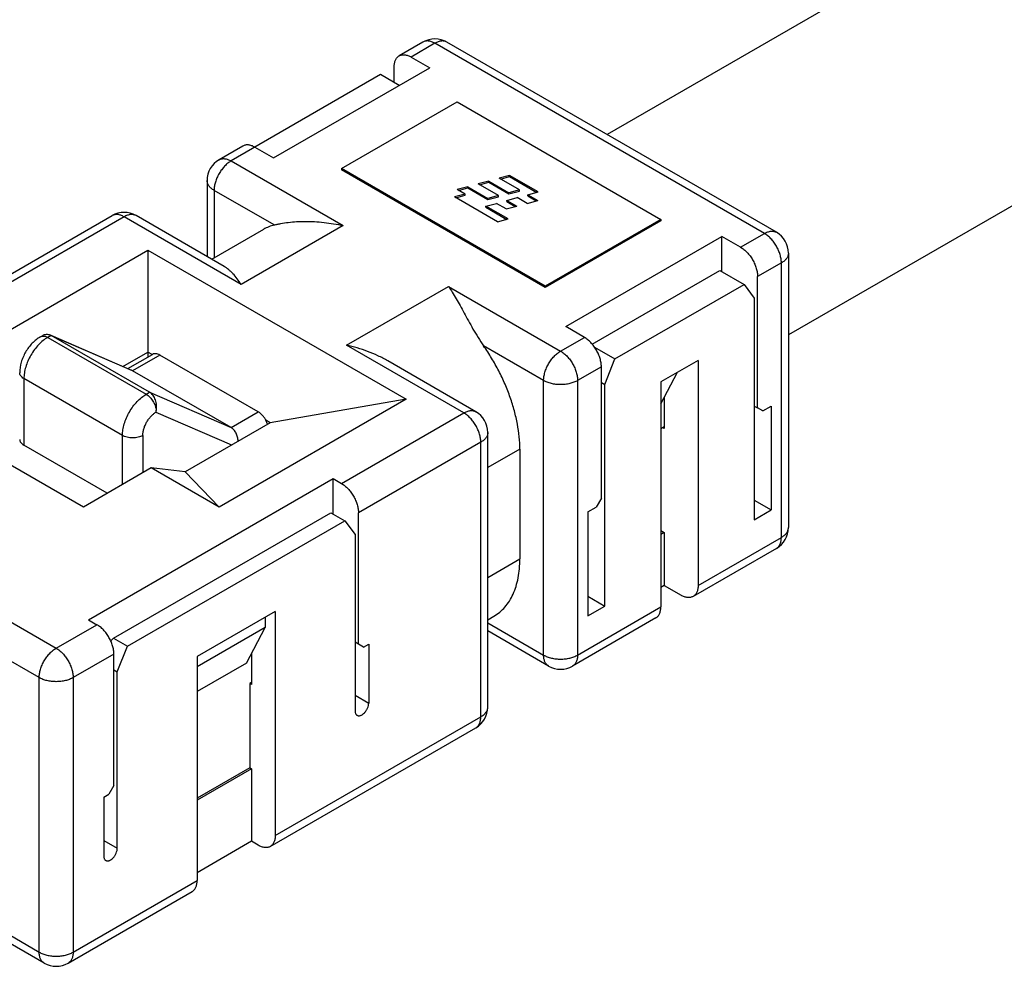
# Model space of a CAD drawing. Header units: inches. Extents: x 0 to 34, y 0 to 22.
# Tile 4 of 27: x 1.7 to 2.1, y 16 to 16.4. Entities that reach past the tile are written whole.
import ezdxf

# ---------------------------------------------------------------- set-up
doc = ezdxf.new("R2010")
doc.units = ezdxf.units.IN
doc.header["$LTSCALE"] = 1.87
doc.header["$MEASUREMENT"] = 0
doc.layers.get('0').update_dxf_attribs({"linetype": 'CONTINUOUS'})

msp = doc.modelspace()

# ---------------------------------------------------------------- linework, layer by layer
at = {"color": 7, "linetype": 'CONTINUOUS'}
for p, q in [((6.7252874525, 19.1178596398), (1.9492970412, 16.360283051)), ((6.7794236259, 19.0240983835), (2.0236163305, 16.2781751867)), ((1.8738339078, 16.3981710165), (1.8640903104, 16.3925452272)), ((1.8787553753, 16.3976834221), (1.8690117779, 16.3920576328)), ((2.0137737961, 16.3197261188), (1.8787553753, 16.3976834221)), ((2.0186952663, 16.320213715), (1.8836768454, 16.3981710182)), ((1.8690117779, 16.3920576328), (1.8766674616, 16.3876373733)), ((1.8126381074, 16.3506679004), (1.8766674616, 16.3876373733)), ((1.8620520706, 16.381610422), (1.8620520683, 16.3880398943)), ((1.8564842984, 16.3848251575), (1.7952388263, 16.3494623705)), ((1.8641405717, 16.3804045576), (1.8564842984, 16.3848251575)), ((1.8404769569, 16.3463279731), (1.8878030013, 16.3736532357)), ((1.8878030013, 16.3736532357), (1.9713195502, 16.3254322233)), ((1.8000609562, 16.3555757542), (1.7903173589, 16.3499499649)), ((1.8049824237, 16.3550881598), (1.8126381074, 16.3506679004)), ((1.7952388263, 16.3494623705), (1.8411729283, 16.3229408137)), ((1.8404769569, 16.3463279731), (1.840476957, 16.3458458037)), ((1.9239935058, 16.2981069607), (1.8404769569, 16.3463279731)), ((1.923993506, 16.2976247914), (1.840476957, 16.3458458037)), ((1.7853963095, 16.3414262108), (1.7853963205, 16.3102533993)), ((1.9007820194, 16.341196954), (1.8964817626, 16.34003916)), ((1.9007820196, 16.3407147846), (1.9007820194, 16.341196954)), ((1.9007820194, 16.341196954), (1.909091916, 16.3363989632)), ((1.909382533, 16.3435125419), (1.9050822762, 16.3423547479)), ((1.9133921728, 16.3375567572), (1.9050822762, 16.3423547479)), ((1.9056517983, 16.3420259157), (1.9093825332, 16.3430303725)), ((1.9093825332, 16.3430303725), (1.909382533, 16.3435125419)), ((1.9211166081, 16.3367374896), (1.909382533, 16.3435125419)), ((1.9093825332, 16.3430303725), (1.9205470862, 16.3365841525)), ((1.7882791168, 16.3374077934), (1.7882791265, 16.30971249)), ((1.8128751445, 16.3232064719), (1.7882791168, 16.3374077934)), ((1.8921815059, 16.3388813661), (1.8878812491, 16.3377235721)), ((1.8910937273, 16.3358687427), (1.8878812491, 16.3377235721)), ((1.8884507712, 16.3373947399), (1.892181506, 16.3383991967)), ((1.892181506, 16.3383991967), (1.8921815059, 16.3388813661)), ((1.8921815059, 16.3388813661), (1.9004914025, 16.3340833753)), ((1.892181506, 16.3383991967), (1.9004914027, 16.333601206)), ((1.9047916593, 16.3352411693), (1.8964817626, 16.34003916)), ((1.8970512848, 16.3397103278), (1.9007820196, 16.3407147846)), ((1.9007820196, 16.3407147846), (1.9090919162, 16.3359167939)), ((1.9133921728, 16.3375567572), (1.909091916, 16.3363989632)), ((1.9090919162, 16.3359167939), (1.913392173, 16.3370745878)), ((1.913392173, 16.3370745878), (1.9133921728, 16.3375567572)), ((1.8910937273, 16.3358687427), (1.8867934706, 16.3347109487)), ((1.9044572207, 16.3245122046), (1.8867934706, 16.3347109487)), ((1.8873629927, 16.3343821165), (1.8910937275, 16.3353865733)), ((1.8910937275, 16.3353865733), (1.8910937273, 16.3358687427)), ((1.9047916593, 16.3352411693), (1.9004914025, 16.3340833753)), ((1.9004914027, 16.333601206), (1.9004914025, 16.3340833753)), ((1.9004914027, 16.333601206), (1.9047916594, 16.3347589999)), ((1.9047916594, 16.3347589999), (1.9047916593, 16.3352411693)), ((1.9082158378, 16.3332641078), (1.9125160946, 16.3344219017)), ((1.9082158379, 16.3327819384), (1.9082158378, 16.3332641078)), ((1.9082158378, 16.3332641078), (1.9122663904, 16.3309253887)), ((1.9090919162, 16.3359167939), (1.909091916, 16.3363989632)), ((1.9165666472, 16.3320831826), (1.9125160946, 16.3344219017)), ((1.9165666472, 16.3320831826), (1.920866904, 16.3332409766)), ((1.9168163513, 16.3355796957), (1.9211166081, 16.3367374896)), ((1.9168163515, 16.3350975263), (1.9168163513, 16.3355796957)), ((1.9168163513, 16.3355796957), (1.920866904, 16.3332409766)), ((1.9168163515, 16.3350975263), (1.920297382, 16.3330876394)), ((1.8996421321, 16.3309422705), (1.9039561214, 16.3320829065)), ((1.8996421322, 16.3304601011), (1.8996421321, 16.3309422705)), ((1.9087683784, 16.3256729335), (1.8996421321, 16.3309422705)), ((1.8996421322, 16.3304601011), (1.9081988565, 16.3255195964)), ((1.9079661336, 16.3297675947), (1.9039561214, 16.3320829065)), ((1.9079661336, 16.3297675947), (1.9122663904, 16.3309253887)), ((1.9082158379, 16.3327819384), (1.9116968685, 16.3307720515)), ((1.6963612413, 16.2981123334), (1.7464711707, 16.3270449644)), ((1.7513926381, 16.32655737), (1.7012827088, 16.297624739)), ((1.7994146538, 16.2988302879), (1.7513926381, 16.32655737)), ((1.7923609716, 16.3062321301), (1.7563141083, 16.3270449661)), ((1.9044572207, 16.3245122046), (1.9087683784, 16.3256729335)), ((1.9713195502, 16.3254322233), (1.9239935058, 16.2981069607)), ((1.9713195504, 16.324950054), (1.923993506, 16.2976247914)), ((1.9713195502, 16.3254322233), (1.9713195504, 16.324950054)), ((1.7873061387, 16.3091507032), (1.808621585, 16.3214578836)), ((1.8411729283, 16.3229408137), (1.7994146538, 16.2988302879)), ((1.9323451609, 16.281551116), (1.9963745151, 16.3185205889)), ((2.0040301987, 16.3141003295), (1.9963745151, 16.3185205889)), ((1.9963745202, 16.3040549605), (1.9963745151, 16.3185205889)), ((2.0040301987, 16.3141003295), (2.0137737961, 16.3197261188)), ((1.684579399, 16.2686921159), (1.7611362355, 16.3128947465)), ((1.7611362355, 16.3128947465), (1.7611362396, 16.2690829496)), ((1.7611362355, 16.3128947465), (1.8669238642, 16.2518147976)), ((2.0236163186, 16.3116899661), (2.0236163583, 16.1991837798)), ((2.0207335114, 16.307671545), (2.010989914, 16.3020457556)), ((2.0207335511, 16.1951653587), (2.0207335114, 16.307671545)), ((1.9432192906, 16.2743497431), (1.9955209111, 16.3045478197)), ((1.9955209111, 16.3045478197), (2.0054221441, 16.2988310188)), ((2.010989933, 16.2482035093), (2.010989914, 16.3020457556)), ((1.8425648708, 16.2739160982), (1.8843231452, 16.298026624)), ((1.8843231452, 16.298026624), (1.9302572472, 16.2715050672)), ((1.9239935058, 16.2981069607), (1.923993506, 16.2976247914)), ((1.9525283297, 16.2682910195), (2.0054221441, 16.2988310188)), ((2.0054221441, 16.2988310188), (2.0095979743, 16.2932059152)), ((2.0095979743, 16.2932059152), (2.0095980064, 16.2023973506)), ((1.9400008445, 16.2771308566), (1.9323451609, 16.281551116)), ((1.7171210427, 16.2774211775), (1.7180533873, 16.2779594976)), ((1.7171210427, 16.2774211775), (1.7178534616, 16.2776725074)), ((1.7178534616, 16.2776725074), (1.7182631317, 16.2776972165)), ((1.7214658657, 16.277932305), (1.7200739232, 16.2771286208)), ((1.7200739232, 16.2771286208), (1.7604402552, 16.2538217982)), ((1.7210675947, 16.2781330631), (1.7214658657, 16.277932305)), ((1.7618321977, 16.2546254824), (1.7214658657, 16.277932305)), ((1.7548724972, 16.2634688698), (1.7214658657, 16.277932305)), ((1.7214761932, 16.2779561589), (1.7544742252, 16.2636696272)), ((1.9302572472, 16.2715050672), (1.9400008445, 16.2771308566)), ((1.8905868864, 16.2461890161), (1.8425648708, 16.2739160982)), ((1.9232975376, 16.2594504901), (1.8987015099, 16.2736518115)), ((1.9441685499, 16.2731178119), (1.9525283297, 16.2682910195)), ((1.750923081, 16.2652070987), (1.7611362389, 16.2711040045)), ((1.7529234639, 16.2643410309), (1.7630551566, 16.2701909)), ((1.766008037, 16.2698983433), (1.7548724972, 16.2634688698)), ((1.7628955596, 16.2700882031), (1.7611362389, 16.2711040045)), ((1.806374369, 16.2465915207), (1.766008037, 16.2698983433)), ((1.8955083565, 16.2466766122), (1.8594614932, 16.2674894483)), ((1.9469605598, 16.2650762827), (1.9372169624, 16.2594504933)), ((1.9469605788, 16.2112340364), (1.9469605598, 16.2650762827)), ((1.9483525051, 16.2578438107), (1.9525283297, 16.2682910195)), ((1.9866309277, 16.2677200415), (1.9713195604, 16.2588795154)), ((1.9866309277, 16.2677200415), (1.9866309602, 16.1754750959)), ((1.7103303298, 16.2602522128), (1.7103303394, 16.2329292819)), ((1.7506966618, 16.2369453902), (1.7103303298, 16.2602522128)), ((1.7548724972, 16.2634688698), (1.7544742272, 16.2636696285)), ((1.7952388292, 16.2401620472), (1.7548724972, 16.2634688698)), ((1.9713195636, 16.2498542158), (1.9781495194, 16.2628230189)), ((1.9232975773, 16.1469443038), (1.9232975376, 16.2594504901)), ((1.9372169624, 16.2594504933), (1.9372170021, 16.146944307)), ((1.9469605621, 16.2586474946), (1.9483525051, 16.2578438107)), ((1.9483525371, 16.1670352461), (1.9483525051, 16.2578438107)), ((1.9713195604, 16.2588795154), (1.9713195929, 16.1666345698)), ((1.7604402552, 16.2538217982), (1.7618321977, 16.2546254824)), ((1.7618321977, 16.2546254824), (1.7952388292, 16.2401620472)), ((1.9727115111, 16.2524972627), (1.9727115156, 16.2397650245)), ((1.8669238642, 16.2518147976), (1.7903670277, 16.2076121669)), ((1.8669238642, 16.2518147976), (1.8112461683, 16.2421713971)), ((2.0095979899, 16.2490071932), (2.010989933, 16.2482035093)), ((2.0130778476, 16.2469981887), (2.010989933, 16.2482035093)), ((2.0130778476, 16.2469981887), (2.0165577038, 16.2490073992)), ((2.0165577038, 16.2490073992), (2.0165577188, 16.2064157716)), ((1.7644421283, 16.246485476), (1.7954595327, 16.2330564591)), ((1.7952388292, 16.2401620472), (1.806374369, 16.2465915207)), ((1.840476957, 16.2172563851), (1.8905868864, 16.2461890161)), ((1.8112461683, 16.2421713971), (1.7764476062, 16.2220792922)), ((1.8112461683, 16.2421713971), (1.8094868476, 16.2431871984)), ((1.8101806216, 16.2415553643), (1.8094868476, 16.2431871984)), ((1.9713195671, 16.2397650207), (1.9727115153, 16.2405687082)), ((1.9727115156, 16.2397650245), (1.9720155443, 16.2401668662)), ((1.7346893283, 16.2076121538), (1.684579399, 16.2365447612)), ((1.7506966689, 16.2168545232), (1.7506966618, 16.2369453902)), ((1.7590483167, 16.2369453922), (1.7590483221, 16.2216766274)), ((1.9004294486, 16.1256466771), (1.9004294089, 16.2381528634)), ((1.7444338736, 16.2132384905), (1.7103303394, 16.2329292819)), ((1.8975466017, 16.2341344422), (1.8474366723, 16.2052018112)), ((1.8975466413, 16.1216282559), (1.8975466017, 16.2341344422)), ((1.9135539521, 16.2313244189), (1.900429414, 16.2237465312)), ((1.9135539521, 16.2313244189), (1.913553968, 16.1863219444)), ((1.762528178, 16.2236858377), (1.7346893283, 16.2076121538)), ((1.7903670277, 16.2076121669), (1.762528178, 16.2236858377)), ((1.7764476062, 16.2220792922), (1.762528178, 16.2236858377)), ((1.7903670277, 16.2076121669), (1.7764476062, 16.2220792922)), ((1.7367772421, 16.161400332), (1.8369971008, 16.2192655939)), ((1.8369971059, 16.2047999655), (1.8369971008, 16.2192655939)), ((1.8369971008, 16.2192655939), (1.840476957, 16.2172563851)), ((1.9469605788, 16.2112340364), (1.9448726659, 16.2076176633)), ((2.0095980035, 16.2104341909), (2.0165577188, 16.2064157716)), ((1.7470591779, 16.1538570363), (1.8361434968, 16.2052928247)), ((1.8361434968, 16.2052928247), (1.8418689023, 16.2019870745)), ((1.8474366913, 16.1513595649), (1.8474366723, 16.2052018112)), ((1.9413928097, 16.2056084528), (1.9448726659, 16.2076176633)), ((1.9413928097, 16.2056084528), (1.9413928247, 16.1630168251)), ((2.0095980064, 16.2023973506), (2.0165577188, 16.2064157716)), ((1.7527845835, 16.1505512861), (1.8418689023, 16.2019870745)), ((1.8418689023, 16.2019870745), (1.8460447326, 16.1963619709)), ((1.8460447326, 16.1963619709), (1.8460447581, 16.1240365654)), ((1.9713195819, 16.1979770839), (1.9727115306, 16.1971733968)), ((1.9727115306, 16.1971733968), (1.9713195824, 16.1963697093)), ((1.9727115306, 16.1971733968), (1.9727115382, 16.1754757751)), ((1.9866309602, 16.1754750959), (2.0207335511, 16.1951653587)), ((2.018695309, 16.1906600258), (1.9845927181, 16.170969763)), ((1.9004294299, 16.1787440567), (1.913553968, 16.1863219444)), ((1.679011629, 16.1754647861), (1.7235537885, 16.1497469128)), ((1.9727115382, 16.1754757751), (1.9713195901, 16.1746720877)), ((1.9727115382, 16.1754757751), (1.9796712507, 16.1714573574)), ((1.9413928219, 16.1710536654), (1.9483525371, 16.1670352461)), ((1.7165940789, 16.1376923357), (1.6720519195, 16.1634102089)), ((1.8133340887, 16.1648284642), (1.7813194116, 16.1463437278)), ((1.8133340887, 16.1648284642), (1.8133341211, 16.0730053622)), ((1.9372170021, 16.146944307), (1.9713195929, 16.1666345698)), ((1.9413928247, 16.1630168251), (1.9483525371, 16.1670352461)), ((1.7235537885, 16.1497469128), (1.7402570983, 16.1593911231)), ((1.7367772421, 16.161400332), (1.7402570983, 16.1593911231)), ((1.8091582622, 16.1624174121), (1.8091582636, 16.1581886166)), ((1.900429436, 16.1614359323), (1.9029551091, 16.1628942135)), ((1.9004294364, 16.1601479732), (1.9232975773, 16.1469443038)), ((1.9692813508, 16.1621292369), (1.93517876, 16.1424389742)), ((1.8091582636, 16.1581886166), (1.781319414, 16.1421149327)), ((1.8015025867, 16.1436519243), (1.8091582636, 16.1581886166)), ((1.9253358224, 16.1424389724), (1.9004294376, 16.1568194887)), ((1.7459272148, 16.1527343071), (1.7470591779, 16.1538570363)), ((1.7470591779, 16.1538570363), (1.7527845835, 16.1505512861)), ((1.8474366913, 16.1513595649), (1.8460447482, 16.1521632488)), ((1.8495246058, 16.1501542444), (1.8474366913, 16.1513595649)), ((1.8495246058, 16.1501542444), (1.8516125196, 16.1513597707)), ((1.8516125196, 16.1513597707), (1.8516125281, 16.1272513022)), ((1.7472168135, 16.1473365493), (1.7305135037, 16.137692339)), ((1.7472168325, 16.093494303), (1.7472168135, 16.1473365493)), ((1.7486087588, 16.1401040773), (1.7527845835, 16.1505512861)), ((1.8035904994, 16.1476164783), (1.8035905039, 16.1348842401)), ((1.7813194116, 16.1463437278), (1.781319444, 16.0545206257)), ((1.8015025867, 16.1436519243), (1.7813194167, 16.1319985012)), ((1.7472168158, 16.1409077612), (1.7486087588, 16.1401040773)), ((1.7486087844, 16.0677786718), (1.7486087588, 16.1401040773)), ((1.7165941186, 16.0251861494), (1.7165940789, 16.1376923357)), ((1.7305135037, 16.137692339), (1.7305135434, 16.0251861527)), ((1.8035905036, 16.1356879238), (1.8028945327, 16.1352860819)), ((1.8035905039, 16.1348842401), (1.8028945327, 16.1352860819)), ((1.8028945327, 16.1352860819), (1.8028945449, 16.1007306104)), ((1.8460447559, 16.1304660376), (1.8516125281, 16.1272513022)), ((1.8133341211, 16.0730053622), (1.8975466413, 16.1216282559)), ((1.811295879, 16.0685000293), (1.8955083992, 16.117122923)), ((1.8028945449, 16.1007306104), (1.7813194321, 16.0882735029)), ((1.8035905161, 16.1003287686), (1.7813194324, 16.0874698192)), ((1.8028945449, 16.1007306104), (1.8035905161, 16.1003287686)), ((1.8035905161, 16.1003287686), (1.8035905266, 16.0705949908)), ((1.7472168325, 16.093494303), (1.7451289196, 16.0898779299)), ((1.7430410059, 16.0886724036), (1.7451289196, 16.0898779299)), ((1.7430410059, 16.0886724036), (1.7430410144, 16.0645639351)), ((1.7430410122, 16.0709934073), (1.7486087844, 16.0677786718)), ((1.8035905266, 16.0705949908), (1.7813194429, 16.0577360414)), ((1.8063744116, 16.0689876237), (1.8035905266, 16.0705949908)), ((1.7305135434, 16.0251861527), (1.781319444, 16.0545206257)), ((1.6700284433, 16.0520723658), (1.7165941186, 16.0251861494)), ((1.7186323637, 16.0206808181), (1.6671460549, 16.0504081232)), ((1.7284753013, 16.0206808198), (1.7792812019, 16.0500152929))]:
    msp.add_line(p, q, dxfattribs=at)
for centre, radius, start, end in [((1.8787553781, 16.3896472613), 0.0098425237, 59.9986189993, 120.0014012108), ((1.7952388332, 16.341426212), 0.0098425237, 120.0014282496, 180.0000066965), ((1.751392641, 16.3185211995), 0.009842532, 59.9986470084, 120.0013732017), ((2.0137737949, 16.3116899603), 0.0098425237, 3.37359e-05, 59.9985919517), ((1.7559032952, 16.2487299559), 0.00882889, 345.2726413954, 349.6813518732), ((1.8905868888, 16.2381528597), 0.0098425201, 2.1552e-05, 59.9986041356), ((2.0137738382, 16.1991837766), 0.0098425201, 300.0014160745, 1.88716e-05), ((2.0203236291, 16.1991840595), 0.0032927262, 354.5810583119, 359.9951330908), ((2.017048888, 16.1935109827), 0.0032922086, 300.00633288, 305.4320976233), ((1.9302572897, 16.1509627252), 0.0098425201, 239.9986068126, 300.0014133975), ((1.8905869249, 16.1256466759), 0.0098425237, 300.0014282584, 6.6877e-06), ((1.723553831, 16.0292045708), 0.0098425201, 239.9986068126, 300.0014133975)]:
    msp.add_arc(centre, radius, start, end, dxfattribs=at)
for points, knots in [([(1.8787553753, 16.3976834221), (1.8783233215, 16.3979328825), (1.8776600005, 16.3982486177), (1.8767503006, 16.398513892), (1.8761045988, 16.3986222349), (1.8754832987, 16.3986438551), (1.8748922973, 16.3985779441), (1.8743379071, 16.3984246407), (1.8739952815, 16.3982641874), (1.8738339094, 16.3981710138)], [0, 0, 0, 0, 0.2892769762, 0.4225428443, 0.5485039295, 0.6678996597, 0.7818726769, 0.8919549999, 1, 1, 1, 1]), ([(1.8836768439, 16.3981710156), (1.8835154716, 16.3982641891), (1.8831728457, 16.3984246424), (1.8826184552, 16.3985779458), (1.8820274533, 16.3986438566), (1.8814061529, 16.3986222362), (1.8807604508, 16.398513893), (1.8798507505, 16.3982486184), (1.8791874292, 16.3979328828), (1.8787553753, 16.3976834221)], [0, 0, 0, 0, 0.1080450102, 0.218127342, 0.3321003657, 0.4514960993, 0.577457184, 0.7107230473, 1, 1, 1, 1]), ([(1.8620520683, 16.3880398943), (1.8620520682, 16.3885387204), (1.8621103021, 16.3892709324), (1.8623354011, 16.390191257), (1.8625644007, 16.390804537), (1.8628562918, 16.3913533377), (1.8632088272, 16.3918321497), (1.8636187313, 16.3922355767), (1.8639289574, 16.3924520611), (1.8640903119, 16.3925452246)], [0, 0, 0, 0, 0.2892723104, 0.4225366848, 0.5484974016, 0.6678936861, 0.7818680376, 0.8919525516, 1, 1, 1, 1]), ([(1.8640903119, 16.3925452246), (1.864251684, 16.3926383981), (1.8645943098, 16.3927988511), (1.8651486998, 16.3929521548), (1.8657397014, 16.3930180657), (1.8663610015, 16.3929964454), (1.8670067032, 16.3928881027), (1.867916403, 16.3926228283), (1.868579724, 16.3923070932), (1.8690117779, 16.3920576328)], [0, 0, 0, 0, 0.1080449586, 0.218127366, 0.3321003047, 0.451496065, 0.5774572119, 0.7107229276, 1, 1, 1, 1]), ([(1.8049824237, 16.3550881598), (1.8045503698, 16.3553376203), (1.8038870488, 16.3556533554), (1.802977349, 16.3559186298), (1.8023316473, 16.3560269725), (1.8017103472, 16.3560485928), (1.8011193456, 16.3559826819), (1.8005649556, 16.3558293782), (1.8002223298, 16.3556689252), (1.8000609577, 16.3555757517)], [0, 0, 0, 0, 0.2892770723, 0.422542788, 0.548503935, 0.6678996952, 0.781872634, 0.8919550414, 1, 1, 1, 1]), ([(1.7952388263, 16.3494623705), (1.7947623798, 16.3491872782), (1.7938213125, 16.3485275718), (1.7925264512, 16.3473160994), (1.7913331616, 16.345884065), (1.7902863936, 16.3442851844), (1.7894251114, 16.3425792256), (1.788781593, 16.340829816), (1.7883798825, 16.33910274), (1.7882791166, 16.3379579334), (1.7882791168, 16.3374077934)], [0, 0, 0, 0, 0.11415641, 0.2373292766, 0.3669803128, 0.5000053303, 0.6330296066, 0.7626784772, 0.8858479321, 1, 1, 1, 1]), ([(1.7903173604, 16.3499499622), (1.7904787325, 16.3500431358), (1.7908213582, 16.350203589), (1.7913757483, 16.3503568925), (1.7919667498, 16.3504228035), (1.7925880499, 16.3504011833), (1.7932337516, 16.3502928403), (1.7941434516, 16.3500275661), (1.7948067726, 16.3497118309), (1.7952388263, 16.3494623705)], [0, 0, 0, 0, 0.1080450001, 0.2181273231, 0.3321003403, 0.4514960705, 0.5774571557, 0.7107230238, 1, 1, 1, 1]), ([(1.7882791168, 16.3374077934), (1.7878470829, 16.3376572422), (1.7872420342, 16.3380738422), (1.7865575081, 16.3387290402), (1.7861408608, 16.3392340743), (1.7858115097, 16.3397613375), (1.7855731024, 16.3403061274), (1.7854286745, 16.3408629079), (1.7853963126, 16.3412398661), (1.7853963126, 16.3414262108)], [0, 0, 0, 0, 0.2892672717, 0.4225308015, 0.5484913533, 0.6678883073, 0.7818641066, 0.8919503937, 1, 1, 1, 1]), ([(1.7513926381, 16.32655737), (1.7509605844, 16.3268068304), (1.7502972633, 16.3271225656), (1.7493875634, 16.3273878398), (1.7487418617, 16.3274961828), (1.7481205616, 16.327517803), (1.7475295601, 16.327451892), (1.74697517, 16.3272985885), (1.7466325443, 16.3271381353), (1.7464711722, 16.3270449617)], [0, 0, 0, 0, 0.2892769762, 0.4225428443, 0.5485039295, 0.6678996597, 0.7818726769, 0.8919549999, 1, 1, 1, 1]), ([(1.7563141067, 16.3270449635), (1.7561527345, 16.327138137), (1.7558101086, 16.3272985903), (1.755255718, 16.3274518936), (1.7546647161, 16.3275178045), (1.7540434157, 16.3274961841), (1.7533977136, 16.3273878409), (1.7524880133, 16.3271225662), (1.751824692, 16.3268068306), (1.7513926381, 16.32655737)], [0, 0, 0, 0, 0.1080450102, 0.218127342, 0.3321003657, 0.4514960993, 0.577457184, 0.7107230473, 1, 1, 1, 1]), ([(1.8128751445, 16.3232064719), (1.8121283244, 16.3230081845), (1.8106667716, 16.3225189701), (1.8092829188, 16.3218397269), (1.8086215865, 16.3214578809)], [0, 0, 0, 0, 0.5029426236, 1, 1, 1, 1]), ([(1.8128751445, 16.3232064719), (1.8133005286, 16.3233194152), (1.8141937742, 16.3235360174), (1.8161213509, 16.3239278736), (1.8187595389, 16.3243195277), (1.8221393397, 16.324609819), (1.8257354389, 16.324709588), (1.8294835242, 16.3246050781), (1.8346707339, 16.3241761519), (1.8385781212, 16.3235255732), (1.8411729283, 16.3229408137)], [0, 0, 0, 0, 0.0462681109, 0.0965938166, 0.2067452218, 0.3264223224, 0.4530039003, 0.5847316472, 0.7203786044, 1, 1, 1, 1]), ([(2.0137737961, 16.3197261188), (2.01420585, 16.3199755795), (2.0148691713, 16.3202913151), (2.0157788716, 16.3205565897), (2.0164245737, 16.3206649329), (2.0170458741, 16.3206865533), (2.017636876, 16.3206206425), (2.0181912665, 16.3204673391), (2.0185338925, 16.3203068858), (2.0186952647, 16.3202137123)], [0, 0, 0, 0, 0.2892769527, 0.422542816, 0.5485039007, 0.6678996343, 0.781872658, 0.8919549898, 1, 1, 1, 1]), ([(2.0207335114, 16.307671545), (2.0207335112, 16.308221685), (2.0206327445, 16.3093664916), (2.0202310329, 16.3110935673), (2.0195875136, 16.3128429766), (2.0187262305, 16.3145489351), (2.0176794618, 16.3161478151), (2.0164861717, 16.317579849), (2.0151913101, 16.3187913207), (2.0142502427, 16.3194510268), (2.0137737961, 16.3197261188)], [0, 0, 0, 0, 0.1141520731, 0.2373215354, 0.3669704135, 0.4999946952, 0.6330197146, 0.7626707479, 0.8858436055, 1, 1, 1, 1]), ([(2.0040301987, 16.3141003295), (2.0045066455, 16.3138252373), (2.0054477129, 16.3131655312), (2.0067425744, 16.3119540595), (2.0079358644, 16.3105220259), (2.0089826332, 16.3089231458), (2.0098439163, 16.3072171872), (2.0104874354, 16.3054677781), (2.010889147, 16.3037407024), (2.0109899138, 16.3025958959), (2.010989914, 16.3020457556)], [0, 0, 0, 0, 0.1141564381, 0.2373292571, 0.3669802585, 0.5000053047, 0.6330296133, 0.7626784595, 0.8858478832, 1, 1, 1, 1]), ([(2.0236163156, 16.3116899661), (2.0236163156, 16.3115036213), (2.023583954, 16.3111266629), (2.0234395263, 16.3105698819), (2.0232011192, 16.3100250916), (2.0228717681, 16.309497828), (2.0224551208, 16.3089927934), (2.0217705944, 16.3083375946), (2.0211655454, 16.3079209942), (2.0207335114, 16.307671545)], [0, 0, 0, 0, 0.1080495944, 0.2181358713, 0.3321116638, 0.4515086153, 0.5774691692, 0.7107327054, 1, 1, 1, 1]), ([(1.7994146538, 16.2988302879), (1.7988728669, 16.2996317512), (1.7977933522, 16.3011445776), (1.7963348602, 16.302894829), (1.7951379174, 16.304115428), (1.7939649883, 16.3051704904), (1.7930180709, 16.3058527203), (1.7923609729, 16.3062321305)], [0, 0, 0, 0, 0.2816677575, 0.5407558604, 0.6623544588, 0.7790788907, 1, 1, 1, 1]), ([(1.8843231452, 16.298026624), (1.8848564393, 16.297237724), (1.8859197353, 16.2955765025), (1.8874801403, 16.29294585), (1.8890805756, 16.2901063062), (1.8907438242, 16.2870738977), (1.8924969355, 16.2838685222), (1.894373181, 16.280518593), (1.8964146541, 16.2770702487), (1.8979034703, 16.2747852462), (1.8987015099, 16.2736518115)], [0, 0, 0, 0, 0.100903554, 0.208927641, 0.3240716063, 0.4462775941, 0.5754137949, 0.7112097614, 0.8531128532, 1, 1, 1, 1]), ([(1.7171210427, 16.2774211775), (1.7158692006, 16.2766983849), (1.7141384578, 16.275286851), (1.7122334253, 16.2730249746), (1.710984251, 16.2711255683), (1.7099639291, 16.2690940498), (1.7089576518, 16.2663133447), (1.7086006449, 16.2641087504), (1.7086006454, 16.2626632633)], [0, 0, 0, 0, 0.2446656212, 0.371537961, 0.5000045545, 0.628470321, 0.7553405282, 1, 1, 1, 1]), ([(1.7200739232, 16.2771286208), (1.7194069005, 16.2767434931), (1.7180894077, 16.2758199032), (1.7162765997, 16.2741238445), (1.7146059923, 16.2721189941), (1.7131405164, 16.2698805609), (1.7119347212, 16.2674922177), (1.7110337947, 16.2650430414), (1.7104714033, 16.2626251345), (1.7103303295, 16.2610224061), (1.7103303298, 16.2602522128)], [0, 0, 0, 0, 0.1141559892, 0.2373291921, 0.3669802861, 0.5000053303, 0.6330296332, 0.7626785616, 0.8858483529, 1, 1, 1, 1]), ([(1.7180533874, 16.2779594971), (1.7182790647, 16.2780898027), (1.7187561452, 16.2783019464), (1.7195260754, 16.278444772), (1.720314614, 16.2783966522), (1.7208222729, 16.278239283), (1.7210675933, 16.2781330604)], [0, 0, 0, 0, 0.2498407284, 0.4957006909, 0.7437022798, 1, 1, 1, 1]), ([(1.7182631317, 16.2776972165), (1.7184079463, 16.2776940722), (1.7187875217, 16.2776545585), (1.7194045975, 16.2774757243), (1.7198500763, 16.2772578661), (1.7200739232, 16.2771286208)], [0, 0, 0, 0, 0.226872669, 0.5951501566, 1, 1, 1, 1]), ([(1.9469605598, 16.2650762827), (1.9469605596, 16.265626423), (1.9468597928, 16.2667712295), (1.9464580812, 16.2684983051), (1.9458145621, 16.2702477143), (1.944953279, 16.2719536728), (1.9439065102, 16.273552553), (1.9427132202, 16.2749845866), (1.9414183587, 16.2761960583), (1.9404772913, 16.2768557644), (1.9400008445, 16.2771308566)], [0, 0, 0, 0, 0.1141521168, 0.2373215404, 0.3669703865, 0.4999946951, 0.6330197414, 0.7626707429, 0.8858435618, 1, 1, 1, 1]), ([(1.8594614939, 16.2674894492), (1.8581375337, 16.2682538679), (1.855424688, 16.2696548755), (1.8512150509, 16.2714081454), (1.8469243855, 16.2728354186), (1.844019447, 16.2735882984), (1.8425648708, 16.2739160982)], [0, 0, 0, 0, 0.2528194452, 0.5041427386, 0.7534213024, 1, 1, 1, 1]), ([(1.9135539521, 16.2313244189), (1.9135539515, 16.2330078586), (1.9133737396, 16.2364647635), (1.9126181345, 16.2417211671), (1.9113805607, 16.2471206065), (1.9096780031, 16.2525890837), (1.9075337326, 16.2580523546), (1.9049769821, 16.2634358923), (1.9020429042, 16.2686658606), (1.8998516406, 16.2720183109), (1.8987015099, 16.2736518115)], [0, 0, 0, 0, 0.1109727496, 0.2277695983, 0.349662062, 0.4757440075, 0.6049766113, 0.736227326, 0.868305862, 1, 1, 1, 1]), ([(1.766008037, 16.2698983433), (1.7657488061, 16.2700480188), (1.7652336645, 16.2702934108), (1.7645553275, 16.2704568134), (1.7640448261, 16.2704746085), (1.7636902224, 16.2704350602), (1.7633575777, 16.2703430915), (1.7631519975, 16.2702468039), (1.7630551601, 16.2701908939)], [0, 0, 0, 0, 0.2894054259, 0.5482935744, 0.6677420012, 0.7817649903, 0.8918918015, 1, 1, 1, 1]), ([(1.9232975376, 16.2594504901), (1.9232975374, 16.2600006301), (1.9233983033, 16.2611454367), (1.9238000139, 16.2628725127), (1.9244435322, 16.2646219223), (1.9253048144, 16.2663278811), (1.9263515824, 16.2679267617), (1.927544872, 16.2693587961), (1.9288397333, 16.2705702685), (1.9297808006, 16.2712299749), (1.9302572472, 16.2715050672)], [0, 0, 0, 0, 0.1141520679, 0.2373215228, 0.3669703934, 0.4999946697, 0.6330196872, 0.7626707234, 0.88584359, 1, 1, 1, 1]), ([(1.9302572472, 16.2715050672), (1.9307336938, 16.2712299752), (1.9316747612, 16.2705702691), (1.9329696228, 16.2693587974), (1.9341629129, 16.2679267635), (1.9352096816, 16.2663278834), (1.9360709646, 16.264621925), (1.9367144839, 16.2628725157), (1.9371161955, 16.2611454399), (1.9372169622, 16.2600006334), (1.9372169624, 16.2594504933)], [0, 0, 0, 0, 0.1141563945, 0.2373292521, 0.3669802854, 0.5000053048, 0.6330295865, 0.7626784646, 0.8858479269, 1, 1, 1, 1]), ([(1.7103303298, 16.2602522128), (1.7100711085, 16.2604018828), (1.7096009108, 16.2607257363), (1.7090391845, 16.2613157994), (1.7087375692, 16.2618718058), (1.7086200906, 16.2623252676), (1.7086006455, 16.2625514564), (1.7086006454, 16.2626632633)], [0, 0, 0, 0, 0.2895769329, 0.5486268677, 0.7816313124, 0.8918350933, 1, 1, 1, 1]), ([(1.9372169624, 16.2594504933), (1.9367405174, 16.259175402), (1.9356986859, 16.2586902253), (1.934002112, 16.2581745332), (1.9321653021, 16.2578571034), (1.93025725, 16.2577500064), (1.9283491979, 16.2578571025), (1.9265123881, 16.2581745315), (1.9248158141, 16.2586902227), (1.9237739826, 16.259175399), (1.9232975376, 16.2594504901)], [0, 0, 0, 0, 0.1141553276, 0.2373266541, 0.3669761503, 0.5000000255, 0.6330238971, 0.762673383, 0.8858446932, 1, 1, 1, 1]), ([(1.7506966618, 16.2369453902), (1.7506966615, 16.2377155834), (1.7508377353, 16.2393183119), (1.7514001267, 16.2417362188), (1.7523010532, 16.2441853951), (1.7535068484, 16.2465737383), (1.7549723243, 16.2488121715), (1.7566429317, 16.2508170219), (1.7584557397, 16.2525130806), (1.7597732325, 16.2534366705), (1.7604402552, 16.2538217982)], [0, 0, 0, 0, 0.1141516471, 0.2373214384, 0.3669703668, 0.4999946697, 0.6330197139, 0.7626708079, 0.8858440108, 1, 1, 1, 1]), ([(1.7604402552, 16.2538217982), (1.7607047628, 16.2536690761), (1.7612281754, 16.2533071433), (1.761954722, 16.252647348), (1.7626321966, 16.2518694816), (1.7632385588, 16.2509987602), (1.7637543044, 16.2500633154), (1.7641627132, 16.2490933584), (1.7644505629, 16.2481204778), (1.7645597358, 16.2474673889), (1.764589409, 16.2471485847)], [0, 0, 0, 0, 0.1129017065, 0.2342481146, 0.3619386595, 0.4933847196, 0.6257360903, 0.7560816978, 0.8816457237, 1, 1, 1, 1]), ([(1.7645893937, 16.2471485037), (1.7647197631, 16.2478627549), (1.7647718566, 16.2489731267), (1.7645660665, 16.2504239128), (1.7642711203, 16.251483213), (1.7638411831, 16.252470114), (1.7632855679, 16.2533491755), (1.7626201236, 16.2540848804), (1.7621013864, 16.2544700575), (1.7618321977, 16.2546254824)], [0, 0, 0, 0, 0.2584820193, 0.3900739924, 0.5207595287, 0.6486674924, 0.7720031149, 0.8893388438, 1, 1, 1, 1]), ([(1.7590483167, 16.2369453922), (1.7590483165, 16.237376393), (1.7591256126, 16.2382727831), (1.7594345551, 16.2396260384), (1.7599301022, 16.2409985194), (1.7605944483, 16.2423405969), (1.7614036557, 16.2436041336), (1.7623287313, 16.2447436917), (1.7633361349, 16.2457181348), (1.7640696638, 16.2462569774), (1.7644421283, 16.246485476)], [0, 0, 0, 0, 0.1137750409, 0.2364113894, 0.3654963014, 0.4980727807, 0.6309160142, 0.7607811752, 0.8846496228, 1, 1, 1, 1]), ([(1.8094868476, 16.2431871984), (1.8092920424, 16.2435511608), (1.8088627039, 16.2442487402), (1.8081118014, 16.2451895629), (1.8072865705, 16.2459842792), (1.8066813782, 16.2464142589), (1.806374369, 16.2465915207)], [0, 0, 0, 0, 0.2654504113, 0.5252079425, 0.772043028, 1, 1, 1, 1]), ([(1.8905868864, 16.2461890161), (1.8910189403, 16.2464384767), (1.8916822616, 16.2467542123), (1.8925919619, 16.247019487), (1.893237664, 16.2471278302), (1.8938589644, 16.2471494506), (1.8944499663, 16.2470835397), (1.8950043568, 16.2469302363), (1.8953469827, 16.2467697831), (1.895508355, 16.2466766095)], [0, 0, 0, 0, 0.2892769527, 0.422542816, 0.5485039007, 0.6678996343, 0.781872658, 0.8919549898, 1, 1, 1, 1]), ([(1.8975466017, 16.2341344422), (1.8975466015, 16.2346845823), (1.8974458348, 16.2358293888), (1.8970441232, 16.2375564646), (1.8964006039, 16.2393058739), (1.8955393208, 16.2410118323), (1.8944925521, 16.2426107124), (1.893299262, 16.2440427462), (1.8920044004, 16.245254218), (1.891063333, 16.245913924), (1.8905868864, 16.2461890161)], [0, 0, 0, 0, 0.1141520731, 0.2373215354, 0.3669704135, 0.4999946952, 0.6330197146, 0.7626707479, 0.8858436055, 1, 1, 1, 1]), ([(1.7981215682, 16.2345893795), (1.7980951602, 16.2351648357), (1.7979296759, 16.2363031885), (1.7974398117, 16.237643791), (1.7968829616, 16.2385984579), (1.7963990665, 16.2392256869), (1.7958539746, 16.2397556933), (1.795447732, 16.2400414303), (1.7952388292, 16.2401620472)], [0, 0, 0, 0, 0.2651414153, 0.5255085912, 0.6512857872, 0.7726634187, 0.8889730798, 1, 1, 1, 1]), ([(1.7590483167, 16.2369453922), (1.7587624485, 16.2367803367), (1.7581373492, 16.2364892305), (1.7571194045, 16.236179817), (1.7560173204, 16.2359893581), (1.7548724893, 16.2359250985), (1.7537276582, 16.2359893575), (1.752625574, 16.2361798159), (1.7516076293, 16.236489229), (1.75098253, 16.2367803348), (1.7506966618, 16.2369453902)], [0, 0, 0, 0, 0.1141558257, 0.2373267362, 0.3669761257, 0.5000000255, 0.6330239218, 0.7626733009, 0.8858441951, 1, 1, 1, 1]), ([(1.9004294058, 16.2381528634), (1.9004294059, 16.2379665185), (1.9003970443, 16.2375895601), (1.9002526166, 16.2370327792), (1.9000142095, 16.2364879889), (1.8996848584, 16.2359607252), (1.8992682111, 16.2354556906), (1.8985836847, 16.2348004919), (1.8979786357, 16.2343838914), (1.8975466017, 16.2341344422)], [0, 0, 0, 0, 0.1080495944, 0.2181358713, 0.3321116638, 0.4515086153, 0.5774691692, 0.7107327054, 1, 1, 1, 1]), ([(1.7086006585, 16.2353403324), (1.7086006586, 16.2352285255), (1.7086200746, 16.2350023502), (1.7087067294, 16.2346682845), (1.7088497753, 16.2343413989), (1.7091204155, 16.2339081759), (1.7096010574, 16.2334024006), (1.7100711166, 16.2330789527), (1.7103303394, 16.2329292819)], [0, 0, 0, 0, 0.1080981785, 0.2182336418, 0.3322607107, 0.4517115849, 0.7105999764, 1, 1, 1, 1]), ([(1.840476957, 16.2172563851), (1.8409534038, 16.216981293), (1.8418944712, 16.2163215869), (1.8431893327, 16.2151101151), (1.8443826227, 16.2136780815), (1.8454293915, 16.2120792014), (1.8462906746, 16.2103732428), (1.8469341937, 16.2086238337), (1.8473359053, 16.2068967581), (1.8474366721, 16.2057519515), (1.8474366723, 16.2052018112)], [0, 0, 0, 0, 0.1141564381, 0.2373292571, 0.3669802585, 0.5000053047, 0.6330296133, 0.7626784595, 0.8858478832, 1, 1, 1, 1]), ([(2.0207335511, 16.1951653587), (2.0211370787, 16.1953983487), (2.0217045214, 16.1957847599), (2.0223575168, 16.1963869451), (2.0228858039, 16.1969898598), (2.0232874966, 16.1976519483), (2.0235235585, 16.1983490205), (2.0235851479, 16.1986991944), (2.0236016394, 16.1988731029)], [0, 0, 0, 0, 0.2875443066, 0.4208070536, 0.5472440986, 0.7816589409, 0.8921995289, 1, 1, 1, 1]), ([(2.0189575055, 16.1908284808), (2.0190998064, 16.1909297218), (2.019372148, 16.1911581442), (2.0198575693, 16.1917110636), (2.0202299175, 16.1923898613), (2.0204877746, 16.1931486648), (2.0206826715, 16.194015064), (2.0207335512, 16.1946995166), (2.0207335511, 16.1951653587)], [0, 0, 0, 0, 0.1077981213, 0.2183379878, 0.4527541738, 0.5791920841, 0.7124554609, 1, 1, 1, 1]), ([(1.9029551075, 16.1628942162), (1.9037941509, 16.1633786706), (1.9054073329, 16.1645043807), (1.9075388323, 16.1666022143), (1.9093720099, 16.1690920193), (1.9108898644, 16.1719458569), (1.9120805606, 16.1751346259), (1.9129349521, 16.178627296), (1.9134466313, 16.1823903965), (1.9135539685, 16.1849889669), (1.913553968, 16.1863219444)], [0, 0, 0, 0, 0.1080129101, 0.218061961, 0.3319997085, 0.4513577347, 0.5772775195, 0.7105002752, 0.8513936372, 1, 1, 1, 1]), ([(1.9866309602, 16.1754750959), (1.9866309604, 16.1749762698), (1.9865727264, 16.1742440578), (1.9863476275, 16.1733237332), (1.9861186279, 16.1727104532), (1.9858267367, 16.1721616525), (1.9854742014, 16.1716828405), (1.9850642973, 16.1712794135), (1.9847540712, 16.1710629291), (1.9845927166, 16.1709697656)], [0, 0, 0, 0, 0.2892723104, 0.4225366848, 0.5484974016, 0.6678936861, 0.7818680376, 0.8919525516, 1, 1, 1, 1]), ([(1.9845927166, 16.1709697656), (1.9844313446, 16.1708765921), (1.9840887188, 16.1707161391), (1.9835343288, 16.1705628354), (1.9829433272, 16.1704969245), (1.9823220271, 16.1705185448), (1.9816763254, 16.1706268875), (1.9807666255, 16.1708921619), (1.9801033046, 16.171207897), (1.9796712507, 16.1714573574)], [0, 0, 0, 0, 0.1080449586, 0.218127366, 0.3321003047, 0.451496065, 0.5774572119, 0.7107229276, 1, 1, 1, 1]), ([(1.9692813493, 16.1621292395), (1.9694427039, 16.1622224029), (1.96975293, 16.1624388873), (1.9701628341, 16.1628423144), (1.9705153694, 16.1633211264), (1.9708072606, 16.1638699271), (1.9710362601, 16.1644832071), (1.9712613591, 16.1654035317), (1.9713195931, 16.1661357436), (1.9713195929, 16.1666345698)], [0, 0, 0, 0, 0.1080474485, 0.2181319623, 0.3321063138, 0.4515025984, 0.5774633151, 0.7107276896, 1, 1, 1, 1]), ([(1.7472168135, 16.1473365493), (1.7472168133, 16.1478866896), (1.7471160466, 16.1490314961), (1.746714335, 16.1507585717), (1.7460708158, 16.1525079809), (1.7452095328, 16.1542139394), (1.7441627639, 16.1558128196), (1.7429694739, 16.1572448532), (1.7416746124, 16.1584563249), (1.7407335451, 16.159116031), (1.7402570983, 16.1593911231)], [0, 0, 0, 0, 0.1141521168, 0.2373215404, 0.3669703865, 0.4999946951, 0.6330197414, 0.7626707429, 0.8858435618, 1, 1, 1, 1]), ([(1.7165940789, 16.1376923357), (1.7165940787, 16.1382424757), (1.7166948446, 16.1393872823), (1.7170965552, 16.1411143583), (1.7177400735, 16.1428637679), (1.7186013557, 16.1445697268), (1.7196481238, 16.1461686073), (1.7208414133, 16.1476006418), (1.7221362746, 16.1488121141), (1.7230773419, 16.1494718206), (1.7235537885, 16.1497469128)], [0, 0, 0, 0, 0.1141520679, 0.2373215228, 0.3669703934, 0.4999946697, 0.6330196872, 0.7626707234, 0.88584359, 1, 1, 1, 1]), ([(1.7235537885, 16.1497469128), (1.7240302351, 16.1494718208), (1.7249713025, 16.1488121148), (1.7262661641, 16.147600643), (1.7274594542, 16.1461686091), (1.7285062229, 16.1445697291), (1.729367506, 16.1428637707), (1.7300110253, 16.1411143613), (1.7304127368, 16.1393872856), (1.7305135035, 16.138242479), (1.7305135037, 16.137692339)], [0, 0, 0, 0, 0.1141563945, 0.2373292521, 0.3669802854, 0.5000053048, 0.6330295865, 0.7626784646, 0.8858479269, 1, 1, 1, 1]), ([(1.9232975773, 16.1469443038), (1.9237740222, 16.1466692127), (1.9248158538, 16.1461840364), (1.9265124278, 16.1456683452), (1.9283492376, 16.1453509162), (1.9302572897, 16.1452438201), (1.9321653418, 16.1453509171), (1.9340021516, 16.1456683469), (1.9356987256, 16.146184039), (1.9367405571, 16.1466692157), (1.9372170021, 16.146944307)], [0, 0, 0, 0, 0.1141553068, 0.237326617, 0.3669761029, 0.4999999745, 0.6330238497, 0.7626733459, 0.8858446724, 1, 1, 1, 1]), ([(1.9253358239, 16.1424389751), (1.9251744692, 16.1425321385), (1.9248642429, 16.1427486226), (1.9244543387, 16.1431520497), (1.9241018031, 16.1436308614), (1.9238099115, 16.1441796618), (1.9235809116, 16.1447929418), (1.9233558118, 16.145713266), (1.9232975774, 16.1464454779), (1.9232975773, 16.1469443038)], [0, 0, 0, 0, 0.1080475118, 0.2181319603, 0.3321064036, 0.4515026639, 0.5774633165, 0.7107278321, 1, 1, 1, 1]), ([(1.9372170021, 16.146944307), (1.9372170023, 16.146445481), (1.9371587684, 16.145713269), (1.9369336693, 16.1447929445), (1.9367046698, 16.1441796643), (1.9364127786, 16.1436308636), (1.9360602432, 16.1431520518), (1.9356503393, 16.1427486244), (1.9353401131, 16.1425321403), (1.9351787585, 16.1424389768)], [0, 0, 0, 0, 0.2892722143, 0.4225367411, 0.5484973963, 0.6678936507, 0.7818680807, 0.8919525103, 1, 1, 1, 1]), ([(1.7305135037, 16.137692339), (1.7300370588, 16.1374172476), (1.7289952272, 16.1369320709), (1.7272986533, 16.1364163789), (1.7254618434, 16.1360989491), (1.7235537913, 16.135991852), (1.7216457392, 16.1360989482), (1.7198089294, 16.1364163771), (1.7181123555, 16.1369320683), (1.7170705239, 16.1374172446), (1.7165940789, 16.1376923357)], [0, 0, 0, 0, 0.1141553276, 0.2373266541, 0.3669761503, 0.5000000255, 0.6330238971, 0.762673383, 0.8858446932, 1, 1, 1, 1]), ([(1.8468600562, 16.1222344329), (1.8469571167, 16.122178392), (1.8471710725, 16.1220894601), (1.8475242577, 16.1220376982), (1.8479035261, 16.1220656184), (1.8483004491, 16.1221710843), (1.8487072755, 16.1223508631), (1.849268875, 16.1226946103), (1.8499378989, 16.1232871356), (1.8506254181, 16.1241673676), (1.8511670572, 16.1251683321), (1.851518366, 16.1262072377), (1.8516125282, 16.1269148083), (1.8516125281, 16.1272513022)], [0, 0, 0, 0, 0.0428478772, 0.0874647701, 0.1352856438, 0.1872365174, 0.2437287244, 0.3047359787, 0.4383729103, 0.5826828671, 0.7298006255, 0.8713562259, 1, 1, 1, 1]), ([(1.8460447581, 16.1240365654), (1.8460447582, 16.1238370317), (1.84607499, 16.1234576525), (1.8462283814, 16.1229367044), (1.8464488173, 16.122577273), (1.8466714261, 16.1223583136), (1.8467955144, 16.122271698), (1.8468600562, 16.1222344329)], [0, 0, 0, 0, 0.2895856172, 0.5486329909, 0.7816355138, 0.8918375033, 1, 1, 1, 1]), ([(1.8975466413, 16.1216282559), (1.8979786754, 16.1218777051), (1.8985837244, 16.1222943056), (1.8992682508, 16.1229495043), (1.8996848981, 16.1234545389), (1.9000142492, 16.1239818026), (1.9002526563, 16.1245265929), (1.9003970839, 16.1250833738), (1.9004294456, 16.1254603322), (1.9004294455, 16.1256466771)], [0, 0, 0, 0, 0.2892672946, 0.4225308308, 0.5484913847, 0.6678883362, 0.7818641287, 0.8919504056, 1, 1, 1, 1]), ([(1.8955083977, 16.1171229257), (1.8956697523, 16.1172160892), (1.8959799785, 16.1174325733), (1.8963898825, 16.1178360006), (1.8967424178, 16.1183148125), (1.8970343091, 16.1188636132), (1.8972633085, 16.1194768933), (1.8974884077, 16.1203972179), (1.8975466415, 16.1211294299), (1.8975466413, 16.1216282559)], [0, 0, 0, 0, 0.1080474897, 0.2181319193, 0.3321063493, 0.4515026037, 0.5774632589, 0.7107277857, 1, 1, 1, 1]), ([(1.8133341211, 16.0730053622), (1.8133341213, 16.072506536), (1.8132758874, 16.0717743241), (1.8130507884, 16.0708539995), (1.8128217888, 16.0702407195), (1.8125298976, 16.0696919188), (1.8121773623, 16.0692131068), (1.8117674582, 16.0688096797), (1.8114572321, 16.0685931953), (1.8112958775, 16.0685000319)], [0, 0, 0, 0, 0.2892723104, 0.4225366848, 0.5484974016, 0.6678936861, 0.7818680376, 0.8919525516, 1, 1, 1, 1]), ([(1.7438563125, 16.0627618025), (1.743953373, 16.0627057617), (1.7441673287, 16.0626168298), (1.744520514, 16.0625650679), (1.7448997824, 16.0625929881), (1.7452967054, 16.062698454), (1.7457035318, 16.0628782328), (1.7462651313, 16.0632219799), (1.7469341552, 16.0638145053), (1.7476216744, 16.0646947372), (1.7481633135, 16.0656957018), (1.7485146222, 16.0667346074), (1.7486087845, 16.067442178), (1.7486087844, 16.0677786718)], [0, 0, 0, 0, 0.0428478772, 0.0874647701, 0.1352856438, 0.1872365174, 0.2437287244, 0.3047359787, 0.4383729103, 0.5826828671, 0.7298006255, 0.8713562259, 1, 1, 1, 1]), ([(1.8112958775, 16.0685000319), (1.8111345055, 16.0684068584), (1.8107918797, 16.0682464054), (1.8102374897, 16.0680931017), (1.8096464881, 16.0680271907), (1.809025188, 16.068048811), (1.8083794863, 16.0681571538), (1.8074697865, 16.0684224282), (1.8068064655, 16.0687381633), (1.8063744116, 16.0689876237)], [0, 0, 0, 0, 0.1080449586, 0.218127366, 0.3321003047, 0.451496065, 0.5774572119, 0.7107229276, 1, 1, 1, 1]), ([(1.7430410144, 16.0645639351), (1.7430410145, 16.0643644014), (1.7430712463, 16.0639850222), (1.7432246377, 16.0634640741), (1.7434450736, 16.0631046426), (1.7436676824, 16.0628856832), (1.7437917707, 16.0627990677), (1.7438563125, 16.0627618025)], [0, 0, 0, 0, 0.2895856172, 0.5486329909, 0.7816355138, 0.8918375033, 1, 1, 1, 1]), ([(1.7792812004, 16.0500152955), (1.779442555, 16.0501084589), (1.7797527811, 16.0503249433), (1.7801626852, 16.0507283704), (1.7805152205, 16.0512071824), (1.7808071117, 16.051755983), (1.7810361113, 16.0523692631), (1.7812612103, 16.0532895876), (1.7813194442, 16.0540217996), (1.781319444, 16.0545206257)], [0, 0, 0, 0, 0.1080474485, 0.2181319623, 0.3321063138, 0.4515025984, 0.5774633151, 0.7107276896, 1, 1, 1, 1]), ([(1.7165941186, 16.0251861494), (1.7170705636, 16.0249110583), (1.7181123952, 16.024425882), (1.7198089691, 16.0239101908), (1.7216457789, 16.0235927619), (1.723553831, 16.0234856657), (1.7254618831, 16.0235927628), (1.727298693, 16.0239101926), (1.7289952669, 16.0244258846), (1.7300370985, 16.0249110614), (1.7305135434, 16.0251861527)], [0, 0, 0, 0, 0.1141553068, 0.237326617, 0.3669761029, 0.4999999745, 0.6330238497, 0.7626733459, 0.8858446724, 1, 1, 1, 1]), ([(1.7186323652, 16.0206808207), (1.7184710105, 16.0207739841), (1.7181607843, 16.0209904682), (1.71775088, 16.0213938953), (1.7173983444, 16.021872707), (1.7171064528, 16.0224215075), (1.7168774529, 16.0230347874), (1.7166523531, 16.0239551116), (1.7165941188, 16.0246873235), (1.7165941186, 16.0251861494)], [0, 0, 0, 0, 0.1080475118, 0.2181319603, 0.3321064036, 0.4515026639, 0.5774633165, 0.7107278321, 1, 1, 1, 1]), ([(1.7305135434, 16.0251861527), (1.7305135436, 16.0246873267), (1.7304553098, 16.0239551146), (1.7302302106, 16.0230347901), (1.7300012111, 16.0224215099), (1.7297093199, 16.0218727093), (1.7293567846, 16.0213938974), (1.7289468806, 16.0209904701), (1.7286366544, 16.0207739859), (1.7284752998, 16.0206808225)], [0, 0, 0, 0, 0.2892722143, 0.4225367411, 0.5484973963, 0.6678936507, 0.7818680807, 0.8919525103, 1, 1, 1, 1])]:
    msp.add_open_spline(points, degree=3, knots=knots, dxfattribs=at)

doc.saveas('drawing.dxf')
